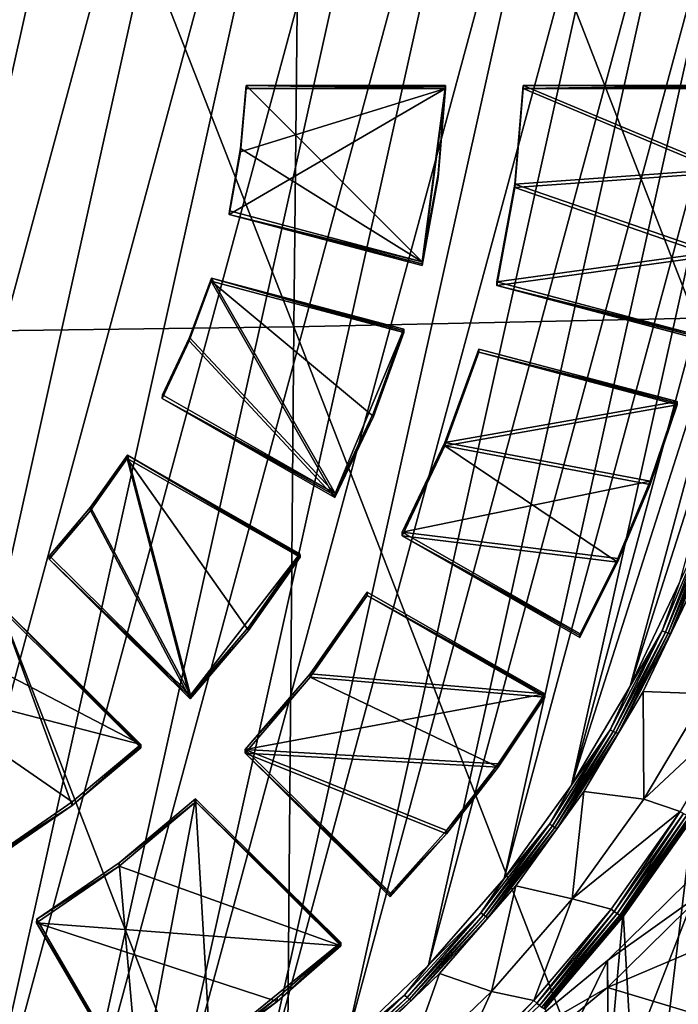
# Model space of a CAD drawing. Header units: metres. Extents: x -22 to 72, y -237 to 23.
# Tile 80 of 256: x 3.42 to 7.67, y -226.14 to -219.78. Entities that reach past the tile are written whole.
import ezdxf

# ---------------------------------------------------------------- set-up
doc = ezdxf.new("R2010")
doc.units = ezdxf.units.M
doc.layers.add('solid_509588_MEDIA_SW0001', color=7, linetype='CONTINUOUS')

msp = doc.modelspace()

# ---------------------------------------------------------------- linework, layer by layer
at = {"layer": 'solid_509588_MEDIA_SW0001'}
for points in [[(-0.68952, -228.451584, 261.294891), (2.863581, -212.490463, 259.051697), (3.552213, -212.775482, 259.091766)], [(-0.68952, -228.451584, 261.294891), (3.552213, -212.775482, 259.091766), (0.057793, -228.479706, 261.298859)], [(0.057793, -228.479706, 261.298859), (3.552213, -212.775482, 259.091766), (4.213609, -213.121155, 259.14035)], [(0.057793, -228.479706, 261.298859), (4.213609, -213.121155, 259.14035), (0.804435, -228.441345, 261.293457)], [(0.804435, -228.441345, 261.293457), (4.213609, -213.121155, 259.14035), (4.840845, -213.524063, 259.19696)], [(0.804435, -228.441345, 261.293457), (4.840845, -213.524063, 259.19696), (1.544162, -228.336884, 261.278778)], [(1.544162, -228.336884, 261.278778), (4.840845, -213.524063, 259.19696), (5.428728, -213.980804, 259.261169)], [(1.544162, -228.336884, 261.278778), (5.428728, -213.980804, 259.261169), (2.271726, -228.167114, 261.254913)], [(2.271726, -228.167114, 261.254913), (5.428728, -213.980804, 259.261169), (5.973097, -214.488083, 259.332458)], [(2.271726, -228.167114, 261.254913), (5.973097, -214.488083, 259.332458), (2.981117, -227.933365, 261.222076)], [(2.981117, -227.933365, 261.222076), (5.973097, -214.488083, 259.332458), (6.469422, -215.041763, 259.410278)], [(2.981117, -227.933365, 261.222076), (6.469422, -215.041763, 259.410278), (3.666375, -227.637604, 261.180511)], [(3.666375, -227.637604, 261.180511), (6.469422, -215.041763, 259.410278), (6.913532, -215.637192, 259.493958)], [(7.782307, -221.711823, 291.143921), (7.873083, -215.169647, 291.135925), (5.260541, -215.213409, 291.306427)], [(5.192076, -221.766586, 291.310913), (2.638489, -215.240234, 291.407562), (2.604823, -221.800232, 291.408783)], [(5.192076, -221.766586, 291.310913), (5.260541, -215.213409, 291.306427), (2.638489, -215.240234, 291.407562)], [(7.782307, -221.711823, 291.143921), (5.260541, -215.213409, 291.306427), (5.192076, -221.766586, 291.310913)], [(3.666375, -227.637604, 261.180511), (6.913532, -215.637192, 259.493958), (4.32208, -227.282181, 261.130554)], [(4.32208, -227.282181, 261.130554), (6.913532, -215.637192, 259.493958), (7.301927, -216.269653, 259.582825)], [(4.32208, -227.282181, 261.130554), (7.301927, -216.269653, 259.582825), (4.942986, -226.869949, 261.072601)], [(4.942986, -226.869949, 261.072601), (7.301927, -216.269653, 259.582825), (7.631497, -216.934097, 259.676208)], [(4.942986, -226.869949, 261.072601), (7.631497, -216.934097, 259.676208), (5.524051, -226.404236, 261.007172)], [(5.524051, -226.404236, 261.007172), (7.631497, -216.934097, 259.676208), (7.899566, -217.625107, 259.773346)], [(5.524051, -226.404236, 261.007172), (7.899566, -217.625107, 259.773346), (6.060594, -225.888809, 260.934723)], [(6.060594, -225.888809, 260.934723), (7.899566, -217.625107, 259.773346), (8.103972, -218.337143, 259.873413)], [(6.060594, -225.888809, 260.934723), (8.103972, -218.337143, 259.873413), (6.548295, -225.32782, 260.855865)], [(6.548295, -225.32782, 260.855865), (8.103972, -218.337143, 259.873413), (8.243075, -219.064468, 259.975616)], [(6.548295, -225.32782, 260.855865), (8.243075, -219.064468, 259.975616), (6.983225, -224.725784, 260.771271)], [(6.983225, -224.725784, 260.771271), (8.243075, -219.064468, 259.975616), (8.315751, -219.801193, 260.079163)], [(6.983225, -224.725784, 260.771271), (8.315751, -219.801193, 260.079163), (8.321418, -220.541397, 260.183197)], [(6.170893, -220.228394, 261.795898), (4.845861, -220.637161, 261.853333), (4.774401, -221.041397, 261.910156)], [(6.170893, -220.228394, 261.795898), (4.774401, -221.041397, 261.910156), (6.018905, -221.371613, 261.956573)], [(4.845861, -220.637161, 261.853333), (4.882487, -220.228394, 261.795898), (4.847657, -220.615219, 262.011261)], [(6.170893, -220.228394, 261.795898), (4.882487, -220.228394, 261.795898), (4.845861, -220.637161, 261.853333)], [(4.882487, -220.228394, 261.795898), (4.884217, -220.207993, 261.95401), (4.847657, -220.615219, 262.011261)], [(6.01931, -221.347687, 262.114197), (4.847657, -220.615219, 262.011261), (4.884217, -220.207993, 261.95401)], [(6.170893, -220.228394, 261.795898), (4.884217, -220.207993, 261.95401), (4.882487, -220.228394, 261.795898)], [(6.170826, -220.207993, 261.95401), (6.01931, -221.347687, 262.114197), (4.884217, -220.207993, 261.95401)], [(4.884217, -220.207993, 261.95401), (6.170893, -220.228394, 261.795898), (6.17086, -220.218201, 261.874969)], [(6.17086, -220.218201, 261.874969), (6.170826, -220.207993, 261.95401), (4.884217, -220.207993, 261.95401)], [(6.122175, -220.803513, 261.876709), (6.170893, -220.228394, 261.795898), (6.018905, -221.371613, 261.956573)], [(6.122177, -220.781326, 262.034607), (6.01931, -221.347687, 262.114197), (6.170826, -220.207993, 261.95401)], [(6.122175, -220.803513, 261.876709), (6.170826, -220.207993, 261.95401), (6.17086, -220.218201, 261.874969)], [(6.122175, -220.803513, 261.876709), (6.122177, -220.781326, 262.034607), (6.170826, -220.207993, 261.95401)], [(6.122175, -220.803513, 261.876709), (6.17086, -220.218201, 261.874969), (6.170893, -220.228394, 261.795898)], [(6.617892, -220.845993, 262.043701), (6.671201, -220.228394, 261.795898), (6.671139, -220.207993, 261.95401)], [(7.962615, -220.748199, 262.029938), (6.617892, -220.845993, 262.043701), (6.671139, -220.207993, 261.95401)], [(6.617892, -220.845993, 262.043701), (6.617892, -220.868195, 261.885803), (6.671201, -220.228394, 261.795898)], [(7.962665, -220.769882, 261.871979), (6.671201, -220.228394, 261.795898), (6.617892, -220.868195, 261.885803)], [(7.996779, -220.207993, 261.95401), (6.671139, -220.207993, 261.95401), (6.671201, -220.228394, 261.795898)], [(7.962615, -220.748199, 262.029938), (6.671139, -220.207993, 261.95401), (7.996779, -220.207993, 261.95401)], [(7.996805, -220.218201, 261.874969), (7.996779, -220.207993, 261.95401), (6.671201, -220.228394, 261.795898)], [(6.671201, -220.228394, 261.795898), (7.99683, -220.228394, 261.795898), (7.996805, -220.218201, 261.874969)], [(7.962665, -220.769882, 261.871979), (7.99683, -220.228394, 261.795898), (6.671201, -220.228394, 261.795898)], [(6.983225, -224.725784, 260.771271), (8.321418, -220.541397, 260.183197), (7.361877, -224.087555, 260.68158)], [(7.361877, -224.087555, 260.68158), (8.321418, -220.541397, 260.183197), (8.260032, -221.279114, 260.286865)], [(4.774401, -221.041397, 261.910156), (4.845861, -220.637161, 261.853333), (4.77654, -221.017929, 262.067841)], [(4.845861, -220.637161, 261.853333), (4.847657, -220.615219, 262.011261), (4.77654, -221.017929, 262.067841)], [(6.01931, -221.347687, 262.114197), (4.77654, -221.017929, 262.067841), (4.847657, -220.615219, 262.011261)], [(7.962615, -220.748199, 262.029938), (7.891266, -221.284927, 262.105377), (6.617892, -220.845993, 262.043701)], [(7.891155, -221.30777, 261.947601), (7.962665, -220.769882, 261.871979), (6.617892, -220.868195, 261.885803)], [(6.122177, -220.781326, 262.034607), (6.018905, -221.371613, 261.956573), (6.019107, -221.35965, 262.03537)], [(6.122175, -220.803513, 261.876709), (6.018905, -221.371613, 261.956573), (6.122177, -220.781326, 262.034607)], [(6.122177, -220.781326, 262.034607), (6.019107, -221.35965, 262.03537), (6.01931, -221.347687, 262.114197)], [(6.502575, -221.475906, 262.132233), (6.502165, -221.499847, 261.974579), (6.617892, -220.868195, 261.885803)], [(7.891155, -221.30777, 261.947601), (6.617892, -220.868195, 261.885803), (6.502165, -221.499847, 261.974579)], [(6.617892, -220.845993, 262.043701), (6.502575, -221.475906, 262.132233), (6.617892, -220.868195, 261.885803)], [(7.891266, -221.284927, 262.105377), (6.502575, -221.475906, 262.132233), (6.617892, -220.845993, 262.043701)], [(6.01931, -221.347687, 262.114197), (4.774401, -221.041397, 261.910156), (4.77654, -221.017929, 262.067841)], [(6.019107, -221.35965, 262.03537), (4.774401, -221.041397, 261.910156), (6.01931, -221.347687, 262.114197)], [(6.019107, -221.35965, 262.03537), (6.018905, -221.371613, 261.956573), (4.774401, -221.041397, 261.910156)], [(7.891266, -221.284927, 262.105377), (7.783044, -221.815674, 262.179962), (6.502575, -221.475906, 262.132233)], [(7.361877, -224.087555, 260.68158), (8.260032, -221.279114, 260.286865), (7.681203, -223.418274, 260.587524)], [(7.891155, -221.30777, 261.947601), (6.502165, -221.499847, 261.974579), (7.782625, -221.839615, 262.022339)], [(4.515624, -221.857635, 262.024872), (4.65784, -221.472183, 261.970703), (4.517297, -221.836136, 262.182831)], [(5.456738, -222.867706, 262.166809), (4.65784, -221.472183, 261.970703), (4.515624, -221.857635, 262.024872)], [(4.65784, -221.472183, 261.970703), (4.659042, -221.452164, 262.128876), (4.517297, -221.836136, 262.182831)], [(5.457587, -222.843933, 262.324493), (4.517297, -221.836136, 262.182831), (4.659042, -221.452164, 262.128876)], [(5.902345, -221.802399, 262.01709), (4.659042, -221.452164, 262.128876), (4.65784, -221.472183, 261.970703)], [(5.704932, -222.34552, 262.093445), (4.65784, -221.472183, 261.970703), (5.456738, -222.867706, 262.166809)], [(5.704932, -222.34552, 262.093445), (5.902345, -221.802399, 262.01709), (4.65784, -221.472183, 261.970703)], [(5.901812, -221.781921, 262.175232), (5.457587, -222.843933, 262.324493), (4.659042, -221.452164, 262.128876)], [(4.659042, -221.452164, 262.128876), (5.902345, -221.802399, 262.01709), (5.902079, -221.79216, 262.096161)], [(5.902079, -221.79216, 262.096161), (5.901812, -221.781921, 262.175232), (4.659042, -221.452164, 262.128876)], [(7.783044, -221.815674, 262.179962), (6.502165, -221.499847, 261.974579), (6.502575, -221.475906, 262.132233)], [(7.782835, -221.827637, 262.101135), (6.502165, -221.499847, 261.974579), (7.783044, -221.815674, 262.179962)], [(7.782835, -221.827637, 262.101135), (7.782625, -221.839615, 262.022339), (6.502165, -221.499847, 261.974579)], [(7.708443, -228.254044, 291.148895), (7.782307, -221.711823, 291.143921), (5.192076, -221.766586, 291.310913)], [(5.136302, -228.319763, 291.31308), (5.192076, -221.766586, 291.310913), (2.604823, -221.800232, 291.408783)], [(7.708443, -228.254044, 291.148895), (5.192076, -221.766586, 291.310913), (5.136302, -228.319763, 291.31308)], [(5.705008, -222.323166, 262.251282), (5.457587, -222.843933, 262.324493), (5.901812, -221.781921, 262.175232)], [(5.704932, -222.34552, 262.093445), (5.901812, -221.781921, 262.175232), (5.902079, -221.79216, 262.096161)], [(5.704932, -222.34552, 262.093445), (5.705008, -222.323166, 262.251282), (5.901812, -221.781921, 262.175232)], [(5.704932, -222.34552, 262.093445), (5.902079, -221.79216, 262.096161), (5.902345, -221.802399, 262.01709)], [(5.136302, -228.319763, 291.31308), (2.604823, -221.800232, 291.408783), (2.577901, -228.360229, 291.40921)], [(4.340946, -222.229782, 262.077179), (4.515624, -221.857635, 262.024872), (4.34335, -222.206894, 262.234955)], [(5.456738, -222.867706, 262.166809), (4.515624, -221.857635, 262.024872), (4.340946, -222.229782, 262.077179)], [(4.515624, -221.857635, 262.024872), (4.517297, -221.836136, 262.182831), (4.34335, -222.206894, 262.234955)], [(5.457587, -222.843933, 262.324493), (4.34335, -222.206894, 262.234955), (4.517297, -221.836136, 262.182831)], [(6.166893, -222.512772, 262.277924), (6.385077, -221.910156, 262.193237), (7.665546, -222.249908, 262.240997)], [(6.166893, -222.512772, 262.277924), (6.385605, -221.930618, 262.035126), (6.385077, -221.910156, 262.193237)], [(6.385077, -221.910156, 262.193237), (6.385605, -221.930618, 262.035126), (7.665546, -222.249908, 262.240997)], [(6.166893, -222.534958, 262.120056), (7.666065, -222.270386, 262.082886), (6.385605, -221.930618, 262.035126)], [(6.166893, -222.512772, 262.277924), (6.166893, -222.534958, 262.120056), (6.385605, -221.930618, 262.035126)], [(7.665806, -222.260147, 262.161926), (7.665546, -222.249908, 262.240997), (6.385605, -221.930618, 262.035126)], [(6.385605, -221.930618, 262.035126), (7.666065, -222.270386, 262.082886), (7.665806, -222.260147, 262.161926)], [(5.457587, -222.843933, 262.324493), (4.340946, -222.229782, 262.077179), (4.34335, -222.206894, 262.234955)], [(5.457163, -222.85582, 262.245667), (5.456738, -222.867706, 262.166809), (4.340946, -222.229782, 262.077179)], [(5.457587, -222.843933, 262.324493), (5.457163, -222.85582, 262.245667), (4.340946, -222.229782, 262.077179)], [(7.491358, -222.762955, 262.31311), (6.166893, -222.512772, 262.277924), (7.665546, -222.249908, 262.240997)], [(7.491526, -222.784698, 262.155151), (7.666065, -222.270386, 262.082886), (6.166893, -222.534958, 262.120056)], [(7.491526, -222.784698, 262.155151), (7.491358, -222.762955, 262.31311), (7.665546, -222.249908, 262.240997)], [(7.491526, -222.784698, 262.155151), (7.665546, -222.249908, 262.240997), (7.665806, -222.260147, 262.161926)], [(7.491526, -222.784698, 262.155151), (7.665806, -222.260147, 262.161926), (7.666065, -222.270386, 262.082886)], [(5.704932, -222.34552, 262.093445), (5.456738, -222.867706, 262.166809), (5.457163, -222.85582, 262.245667)], [(5.704932, -222.34552, 262.093445), (5.457163, -222.85582, 262.245667), (5.457587, -222.843933, 262.324493)], [(5.704932, -222.34552, 262.093445), (5.457587, -222.843933, 262.324493), (5.705008, -222.323166, 262.251282)], [(6.166893, -222.534958, 262.120056), (5.890871, -223.09166, 262.359283), (5.890018, -223.115433, 262.20163)], [(7.281867, -223.285934, 262.225586), (6.166893, -222.534958, 262.120056), (5.890018, -223.115433, 262.20163)], [(6.166893, -222.512772, 262.277924), (5.890871, -223.09166, 262.359283), (6.166893, -222.534958, 262.120056)], [(7.491358, -222.762955, 262.31311), (5.890871, -223.09166, 262.359283), (6.166893, -222.512772, 262.277924)], [(7.281867, -223.285934, 262.225586), (7.491526, -222.784698, 262.155151), (6.166893, -222.534958, 262.120056)], [(3.877654, -222.951874, 262.17865), (4.522705, -224.168747, 262.34967), (4.115769, -222.615997, 262.131439)], [(3.877654, -222.951874, 262.17865), (4.115769, -222.615997, 262.131439), (3.879091, -222.930786, 262.3367)], [(4.116362, -222.596222, 262.289673), (4.523939, -224.145248, 262.507355), (3.879091, -222.930786, 262.3367)], [(4.115769, -222.615997, 262.131439), (4.116362, -222.596222, 262.289673), (3.879091, -222.930786, 262.3367)], [(5.231562, -223.253937, 262.2211), (4.116362, -222.596222, 262.289673), (4.115769, -222.615997, 262.131439)], [(4.898873, -223.728027, 262.28772), (4.115769, -222.615997, 262.131439), (4.522705, -224.168747, 262.34967)], [(4.898873, -223.728027, 262.28772), (5.231562, -223.253937, 262.2211), (4.115769, -222.615997, 262.131439)], [(5.230598, -223.233261, 262.379211), (4.523939, -224.145248, 262.507355), (4.116362, -222.596222, 262.289673)], [(4.116362, -222.596222, 262.289673), (5.231562, -223.253937, 262.2211), (5.23108, -223.243607, 262.30014)], [(5.23108, -223.243607, 262.30014), (5.230598, -223.233261, 262.379211), (4.116362, -222.596222, 262.289673)], [(7.491358, -222.762955, 262.31311), (7.282163, -223.263092, 262.383392), (5.890871, -223.09166, 262.359283)], [(7.281867, -223.285934, 262.225586), (7.491358, -222.762955, 262.31311), (7.491526, -222.784698, 262.155151)], [(7.281867, -223.285934, 262.225586), (7.282163, -223.263092, 262.383392), (7.491358, -222.762955, 262.31311)], [(3.879091, -222.930786, 262.3367), (4.523939, -224.145248, 262.507355), (3.614168, -223.244324, 262.380737)], [(3.877654, -222.951874, 262.17865), (3.879091, -222.930786, 262.3367), (3.614168, -223.244324, 262.380737)], [(3.877654, -222.951874, 262.17865), (3.614168, -223.244324, 262.380737), (3.611664, -223.266571, 262.22287)], [(3.877654, -222.951874, 262.17865), (3.611664, -223.266571, 262.22287), (4.522705, -224.168747, 262.34967)], [(7.848356, -223.062057, 260.540619), (7.569525, -223.728668, 260.634308), (7.681203, -223.418274, 260.587524)], [(7.590697, -223.737152, 260.644836), (7.569525, -223.728668, 260.634308), (7.848356, -223.062057, 260.540619)], [(7.870309, -223.06868, 260.550873), (7.590697, -223.737152, 260.644836), (7.848356, -223.062057, 260.540619)], [(7.038908, -223.748032, 262.451538), (5.890018, -223.115433, 262.20163), (5.890871, -223.09166, 262.359283)], [(7.038477, -223.759918, 262.372711), (7.038047, -223.771805, 262.293884), (5.890018, -223.115433, 262.20163)], [(7.281867, -223.285934, 262.225586), (5.890018, -223.115433, 262.20163), (7.038047, -223.771805, 262.293884)], [(7.038908, -223.748032, 262.451538), (7.038477, -223.759918, 262.372711), (5.890018, -223.115433, 262.20163)], [(7.282163, -223.263092, 262.383392), (7.038908, -223.748032, 262.451538), (5.890871, -223.09166, 262.359283)], [(7.609113, -223.743607, 260.660645), (7.590697, -223.737152, 260.644836), (7.870309, -223.06868, 260.550873)], [(7.889403, -223.073517, 260.566467), (7.609113, -223.743607, 260.660645), (7.870309, -223.06868, 260.550873)], [(7.62361, -223.747604, 260.680786), (7.609113, -223.743607, 260.660645), (7.889403, -223.073517, 260.566467)], [(7.904434, -223.076233, 260.586426), (7.62361, -223.747604, 260.680786), (7.889403, -223.073517, 260.566467)], [(7.769151, -223.444626, 260.661163), (7.62361, -223.747604, 260.680786), (7.904434, -223.076233, 260.586426)], [(4.523939, -224.145248, 262.507355), (3.611664, -223.266571, 262.22287), (3.614168, -223.244324, 262.380737)], [(4.898998, -223.705673, 262.445587), (4.523939, -224.145248, 262.507355), (5.230598, -223.233261, 262.379211)], [(4.898873, -223.728027, 262.28772), (5.230598, -223.233261, 262.379211), (5.23108, -223.243607, 262.30014)], [(4.898873, -223.728027, 262.28772), (4.898998, -223.705673, 262.445587), (5.230598, -223.233261, 262.379211)], [(4.898873, -223.728027, 262.28772), (5.23108, -223.243607, 262.30014), (5.231562, -223.253937, 262.2211)], [(4.523322, -224.156998, 262.428528), (4.522705, -224.168747, 262.34967), (3.611664, -223.266571, 262.22287)], [(4.523939, -224.145248, 262.507355), (4.523322, -224.156998, 262.428528), (3.611664, -223.266571, 262.22287)], [(7.281867, -223.285934, 262.225586), (7.038047, -223.771805, 262.293884), (7.038477, -223.759918, 262.372711)], [(7.281867, -223.285934, 262.225586), (7.038477, -223.759918, 262.372711), (7.038908, -223.748032, 262.451538)], [(7.281867, -223.285934, 262.225586), (7.038908, -223.748032, 262.451538), (7.282163, -223.263092, 262.383392)], [(7.569525, -223.728668, 260.634308), (7.361877, -224.087555, 260.68158), (7.681203, -223.418274, 260.587524)], [(7.769151, -223.444626, 260.661163), (7.446352, -224.121307, 260.756256), (7.62361, -223.747604, 260.680786)], [(7.854985, -224.136124, 262.203125), (7.446352, -224.121307, 260.756256), (7.769151, -223.444626, 260.661163)], [(5.295631, -224.007156, 262.487946), (5.664841, -223.501648, 262.25592), (5.663882, -223.480988, 262.414001)], [(6.81192, -224.13736, 262.506256), (5.295631, -224.007156, 262.487946), (5.663882, -223.480988, 262.414001)], [(5.295631, -224.007156, 262.487946), (5.295631, -224.029343, 262.330078), (5.664841, -223.501648, 262.25592)], [(6.81287, -224.15802, 262.348175), (5.664841, -223.501648, 262.25592), (5.295631, -224.029343, 262.330078)], [(6.81192, -224.13736, 262.506256), (5.663882, -223.480988, 262.414001), (5.664841, -223.501648, 262.25592)], [(5.664841, -223.501648, 262.25592), (6.81287, -224.15802, 262.348175), (6.812395, -224.14769, 262.427216)], [(6.812395, -224.14769, 262.427216), (6.81192, -224.13736, 262.506256), (5.664841, -223.501648, 262.25592)], [(2.976531, -223.824554, 262.462311), (3.293158, -223.56221, 262.425415), (4.202928, -224.463135, 262.552032)], [(4.203592, -224.473618, 262.473022), (4.202928, -224.463135, 262.552032), (3.293158, -223.56221, 262.425415)], [(3.293158, -223.56221, 262.425415), (4.204256, -224.4841, 262.393982), (4.203592, -224.473618, 262.473022)], [(3.293158, -223.56221, 262.425415), (3.293216, -223.581924, 262.267212), (4.204256, -224.4841, 262.393982)], [(3.759036, -224.856735, 262.44635), (3.293216, -223.581924, 262.267212), (3.280455, -225.18605, 262.492645)], [(3.759036, -224.856735, 262.44635), (4.204256, -224.4841, 262.393982), (3.293216, -223.581924, 262.267212)], [(4.898873, -223.728027, 262.28772), (4.522705, -224.168747, 262.34967), (4.523322, -224.156998, 262.428528)], [(4.898873, -223.728027, 262.28772), (4.523322, -224.156998, 262.428528), (4.523939, -224.145248, 262.507355)], [(4.898873, -223.728027, 262.28772), (4.523939, -224.145248, 262.507355), (4.898998, -223.705673, 262.445587)], [(7.569525, -223.728668, 260.634308), (7.233084, -224.368668, 260.724243), (7.361877, -224.087555, 260.68158)], [(7.253316, -224.378952, 260.735016), (7.233084, -224.368668, 260.724243), (7.569525, -223.728668, 260.634308)], [(7.590697, -223.737152, 260.644836), (7.253316, -224.378952, 260.735016), (7.569525, -223.728668, 260.634308)], [(7.270913, -224.386963, 260.751068), (7.253316, -224.378952, 260.735016), (7.590697, -223.737152, 260.644836)], [(7.609113, -223.743607, 260.660645), (7.270913, -224.386963, 260.751068), (7.590697, -223.737152, 260.644836)], [(7.284765, -224.392181, 260.771362), (7.270913, -224.386963, 260.751068), (7.609113, -223.743607, 260.660645)], [(7.62361, -223.747604, 260.680786), (7.284765, -224.392181, 260.771362), (7.609113, -223.743607, 260.660645)], [(7.446352, -224.121307, 260.756256), (7.284765, -224.392181, 260.771362), (7.62361, -223.747604, 260.680786)], [(2.976531, -223.824554, 262.462311), (4.202928, -224.463135, 262.552032), (2.638686, -224.059525, 262.495331)], [(5.295631, -224.007156, 262.487946), (4.877713, -224.495575, 262.55661), (5.295631, -224.029343, 262.330078)], [(6.81192, -224.13736, 262.506256), (4.877713, -224.495575, 262.55661), (5.295631, -224.007156, 262.487946)], [(3.759068, -224.834518, 262.604248), (2.638686, -224.059525, 262.495331), (4.202928, -224.463135, 262.552032)], [(3.759068, -224.834518, 262.604248), (3.281991, -225.162918, 262.650391), (2.638686, -224.059525, 262.495331)], [(5.295631, -224.029343, 262.330078), (4.877713, -224.495575, 262.55661), (4.876475, -224.519073, 262.398895)], [(6.509837, -224.610107, 262.411713), (5.295631, -224.029343, 262.330078), (4.876475, -224.519073, 262.398895)], [(6.509837, -224.610107, 262.411713), (6.81287, -224.15802, 262.348175), (5.295631, -224.029343, 262.330078)], [(6.509574, -224.588272, 262.569641), (4.877713, -224.495575, 262.55661), (6.81192, -224.13736, 262.506256)], [(6.509837, -224.610107, 262.411713), (6.509574, -224.588272, 262.569641), (6.81192, -224.13736, 262.506256)], [(6.509837, -224.610107, 262.411713), (6.81192, -224.13736, 262.506256), (6.812395, -224.14769, 262.427216)], [(6.509837, -224.610107, 262.411713), (6.812395, -224.14769, 262.427216), (6.81287, -224.15802, 262.348175)], [(7.233084, -224.368668, 260.724243), (6.983225, -224.725784, 260.771271), (7.361877, -224.087555, 260.68158)], [(7.446352, -224.121307, 260.756256), (7.063598, -224.766602, 260.846954), (7.284765, -224.392181, 260.771362)], [(7.451218, -224.816849, 262.298798), (7.063598, -224.766602, 260.846954), (7.446352, -224.121307, 260.756256)], [(7.854985, -224.136124, 262.203125), (7.451218, -224.816849, 262.298798), (7.446352, -224.121307, 260.756256)], [(8.076422, -224.230621, 262.216431), (7.451218, -224.816849, 262.298798), (7.854985, -224.136124, 262.203125)], [(8.076422, -224.230621, 262.216431), (7.686047, -224.895447, 262.309845), (7.451218, -224.816849, 262.298798)], [(7.233084, -224.368668, 260.724243), (6.841596, -224.977203, 260.809753), (6.983225, -224.725784, 260.771271)], [(6.860733, -224.989197, 260.820801), (6.841596, -224.977203, 260.809753), (7.233084, -224.368668, 260.724243)], [(7.253316, -224.378952, 260.735016), (6.860733, -224.989197, 260.820801), (7.233084, -224.368668, 260.724243)], [(6.877378, -224.998672, 260.837036), (6.860733, -224.989197, 260.820801), (7.253316, -224.378952, 260.735016)], [(7.270913, -224.386963, 260.751068), (6.877378, -224.998672, 260.837036), (7.253316, -224.378952, 260.735016)], [(6.89048, -225.005066, 260.857513), (6.877378, -224.998672, 260.837036), (7.270913, -224.386963, 260.751068)], [(7.284765, -224.392181, 260.771362), (6.89048, -225.005066, 260.857513), (7.270913, -224.386963, 260.751068)], [(7.063598, -224.766602, 260.846954), (6.89048, -225.005066, 260.857513), (7.284765, -224.392181, 260.771362)], [(3.759036, -224.856735, 262.44635), (4.202928, -224.463135, 262.552032), (4.203592, -224.473618, 262.473022)], [(3.759036, -224.856735, 262.44635), (3.759068, -224.834518, 262.604248), (4.202928, -224.463135, 262.552032)], [(3.759036, -224.856735, 262.44635), (4.203592, -224.473618, 262.473022), (4.204256, -224.4841, 262.393982)], [(5.815082, -225.423813, 262.687073), (4.876475, -224.519073, 262.398895), (4.877713, -224.495575, 262.55661)], [(5.814459, -225.435562, 262.608215), (5.813837, -225.447311, 262.529358), (4.876475, -224.519073, 262.398895)], [(6.176317, -225.040512, 262.472198), (4.876475, -224.519073, 262.398895), (5.813837, -225.447311, 262.529358)], [(5.815082, -225.423813, 262.687073), (5.814459, -225.435562, 262.608215), (4.876475, -224.519073, 262.398895)], [(6.176317, -225.040512, 262.472198), (6.509837, -224.610107, 262.411713), (4.876475, -224.519073, 262.398895)], [(6.176795, -225.017761, 262.630005), (5.815082, -225.423813, 262.687073), (4.877713, -224.495575, 262.55661)], [(6.509574, -224.588272, 262.569641), (6.176795, -225.017761, 262.630005), (4.877713, -224.495575, 262.55661)], [(6.176317, -225.040512, 262.472198), (6.509574, -224.588272, 262.569641), (6.509837, -224.610107, 262.411713)], [(6.176317, -225.040512, 262.472198), (6.176795, -225.017761, 262.630005), (6.509574, -224.588272, 262.569641)], [(6.841596, -224.977203, 260.809753), (6.548295, -225.32782, 260.855865), (6.983225, -224.725784, 260.771271)], [(7.063598, -224.766602, 260.846954), (6.623973, -225.375336, 260.932495), (6.89048, -225.005066, 260.857513)], [(6.987471, -225.458969, 262.389038), (6.623973, -225.375336, 260.932495), (7.063598, -224.766602, 260.846954)], [(7.451218, -224.816849, 262.298798), (6.987471, -225.458969, 262.389038), (7.063598, -224.766602, 260.846954)], [(3.759036, -224.856735, 262.44635), (3.281991, -225.162918, 262.650391), (3.759068, -224.834518, 262.604248)], [(4.063481, -225.22731, 262.659454), (4.556703, -224.813461, 262.601288), (4.194967, -226.728836, 262.870483)], [(4.063481, -225.22731, 262.659454), (4.558027, -224.834427, 262.443237), (4.556703, -224.813461, 262.601288)], [(4.063481, -225.22731, 262.659454), (4.063481, -225.249496, 262.501556), (4.558027, -224.834427, 262.443237)], [(5.495389, -225.762665, 262.573669), (4.558027, -224.834427, 262.443237), (4.063481, -225.249496, 262.501556)], [(4.650486, -226.429321, 262.828369), (4.194967, -226.728836, 262.870483), (4.556703, -224.813461, 262.601288)], [(5.494071, -225.741699, 262.73175), (4.556703, -224.813461, 262.601288), (4.558027, -224.834427, 262.443237)], [(4.650486, -226.429321, 262.828369), (4.556703, -224.813461, 262.601288), (5.494071, -225.741699, 262.73175)], [(4.558027, -224.834427, 262.443237), (5.495389, -225.762665, 262.573669), (5.49473, -225.752182, 262.65271)], [(5.49473, -225.752182, 262.65271), (5.494071, -225.741699, 262.73175), (4.558027, -224.834427, 262.443237)], [(7.686047, -224.895447, 262.309845), (6.987471, -225.458969, 262.389038), (7.451218, -224.816849, 262.298798)], [(3.759036, -224.856735, 262.44635), (3.280455, -225.18605, 262.492645), (3.281223, -225.174484, 262.571503)], [(3.759036, -224.856735, 262.44635), (3.281223, -225.174484, 262.571503), (3.281991, -225.162918, 262.650391)], [(7.686047, -224.895447, 262.309845), (7.239341, -225.525848, 262.398438), (6.987471, -225.458969, 262.389038)], [(7.259802, -225.540924, 262.403992), (7.239341, -225.525848, 262.398438), (7.686047, -224.895447, 262.309845)], [(7.707629, -224.908966, 262.315155), (7.259802, -225.540924, 262.403992), (7.686047, -224.895447, 262.309845)], [(7.278963, -225.554092, 262.415924), (7.259802, -225.540924, 262.403992), (7.707629, -224.908966, 262.315155)], [(7.72857, -224.91954, 262.326721), (7.278963, -225.554092, 262.415924), (7.707629, -224.908966, 262.315155)], [(7.31868, -225.544388, 262.70401), (7.771982, -224.932281, 262.416016), (7.772002, -224.904419, 262.614075)], [(7.31868, -225.544388, 262.70401), (7.772002, -224.904419, 262.614075), (7.438345, -227.668686, 263.002563)], [(7.772002, -224.904419, 262.614075), (7.761086, -227.349106, 262.957642), (7.438345, -227.668686, 263.002563)], [(7.295418, -225.564392, 262.433411), (7.278963, -225.554092, 262.415924), (7.72857, -224.91954, 262.326721)], [(7.746553, -224.927612, 262.343903), (7.295418, -225.564392, 262.433411), (7.72857, -224.91954, 262.326721)], [(7.308045, -225.571106, 262.455292), (7.295418, -225.564392, 262.433411), (7.746553, -224.927612, 262.343903)], [(7.760353, -224.932602, 262.36554), (7.308045, -225.571106, 262.455292), (7.746553, -224.927612, 262.343903)], [(7.315981, -225.573776, 262.480042), (7.308045, -225.571106, 262.455292), (7.760353, -224.932602, 262.36554)], [(7.769027, -224.934204, 262.390137), (7.315981, -225.573776, 262.480042), (7.760353, -224.932602, 262.36554)], [(7.318685, -225.57222, 262.505951), (7.315981, -225.573776, 262.480042), (7.769027, -224.934204, 262.390137)], [(7.31868, -225.544388, 262.70401), (7.318685, -225.57222, 262.505951), (7.771982, -224.932281, 262.416016)], [(7.771982, -224.932281, 262.416016), (7.318685, -225.57222, 262.505951), (7.769027, -224.934204, 262.390137)], [(6.176317, -225.040512, 262.472198), (5.815082, -225.423813, 262.687073), (6.176795, -225.017761, 262.630005)], [(6.841596, -224.977203, 260.809753), (6.398039, -225.549637, 260.890228), (6.548295, -225.32782, 260.855865)], [(6.415935, -225.563217, 260.901459), (6.398039, -225.549637, 260.890228), (6.841596, -224.977203, 260.809753)], [(6.860733, -224.989197, 260.820801), (6.415935, -225.563217, 260.901459), (6.841596, -224.977203, 260.809753)], [(6.4315, -225.574097, 260.917908), (6.415935, -225.563217, 260.901459), (6.860733, -224.989197, 260.820801)], [(6.877378, -224.998672, 260.837036), (6.4315, -225.574097, 260.917908), (6.860733, -224.989197, 260.820801)], [(6.443753, -225.581589, 260.938538), (6.4315, -225.574097, 260.917908), (6.877378, -224.998672, 260.837036)], [(6.89048, -225.005066, 260.857513), (6.443753, -225.581589, 260.938538), (6.877378, -224.998672, 260.837036)], [(6.623973, -225.375336, 260.932495), (6.443753, -225.581589, 260.938538), (6.89048, -225.005066, 260.857513)], [(6.176317, -225.040512, 262.472198), (5.813837, -225.447311, 262.529358), (5.814459, -225.435562, 262.608215)], [(6.176317, -225.040512, 262.472198), (5.814459, -225.435562, 262.608215), (5.815082, -225.423813, 262.687073)], [(4.063481, -225.22731, 262.659454), (4.194967, -226.728836, 262.870483), (3.532148, -225.59198, 262.710693)], [(4.063481, -225.22731, 262.659454), (3.532148, -225.59198, 262.710693), (4.063481, -225.249496, 262.501556)], [(7.215824, -225.857346, 277.138031), (7.862743, -225.223038, 277.048889), (7.224952, -226.859985, 277.278931)], [(7.862769, -225.396957, 275.811035), (7.862743, -225.223038, 277.048889), (7.215824, -225.857346, 277.138031)], [(7.862743, -225.223038, 277.048889), (7.95703, -226.22197, 277.18927), (7.224952, -226.859985, 277.278931)], [(4.063481, -225.249496, 262.501556), (3.532148, -225.59198, 262.710693), (3.530609, -225.615112, 262.552948)], [(5.495389, -225.762665, 262.573669), (4.063481, -225.249496, 262.501556), (3.530609, -225.615112, 262.552948)], [(6.398039, -225.549637, 260.890228), (6.060594, -225.888809, 260.934723), (6.548295, -225.32782, 260.855865)], [(6.623973, -225.375336, 260.932495), (6.131015, -225.942581, 261.012207), (6.443753, -225.581589, 260.938538)], [(6.467485, -226.057327, 262.473145), (6.131015, -225.942581, 261.012207), (6.623973, -225.375336, 260.932495)], [(6.987471, -225.458969, 262.389038), (6.467485, -226.057327, 262.473145), (6.623973, -225.375336, 260.932495)], [(7.862769, -225.396957, 275.811035), (7.215824, -225.857346, 277.138031), (7.215808, -226.031326, 275.900208)], [(7.862769, -225.396957, 275.811035), (7.215808, -226.031326, 275.900208), (8.426313, -225.517838, 275.828033)], [(6.740051, -226.116302, 262.481445), (6.467485, -226.057327, 262.473145), (6.987471, -225.458969, 262.389038)], [(7.239341, -225.525848, 262.398438), (6.740051, -226.116302, 262.481445), (6.987471, -225.458969, 262.389038)], [(6.75928, -226.132843, 262.487183), (6.740051, -226.116302, 262.481445), (7.239341, -225.525848, 262.398438)], [(7.259802, -225.540924, 262.403992), (6.75928, -226.132843, 262.487183), (7.239341, -225.525848, 262.398438)], [(6.776371, -226.148392, 262.49942), (6.75928, -226.132843, 262.487183), (7.259802, -225.540924, 262.403992)], [(7.278963, -225.554092, 262.415924), (6.776371, -226.148392, 262.49942), (7.259802, -225.540924, 262.403992)], [(6.811768, -226.143631, 262.788239), (7.318685, -225.57222, 262.505951), (7.31868, -225.544388, 262.70401)], [(6.811768, -226.143631, 262.788239), (7.31868, -225.544388, 262.70401), (7.102234, -227.974426, 263.045532)], [(7.31868, -225.544388, 262.70401), (7.438345, -227.668686, 263.002563), (7.102234, -227.974426, 263.045532)], [(7.215808, -226.031326, 275.900208), (7.767083, -226.19899, 275.923767), (8.426313, -225.517838, 275.828033)], [(4.194967, -226.728836, 262.870483), (3.530609, -225.615112, 262.552948), (3.532148, -225.59198, 262.710693)], [(6.398039, -225.549637, 260.890228), (5.905789, -226.081604, 260.964966), (6.060594, -225.888809, 260.934723)], [(5.922308, -226.09668, 260.97644), (5.905789, -226.081604, 260.964966), (6.398039, -225.549637, 260.890228)], [(6.415935, -225.563217, 260.901459), (5.922308, -226.09668, 260.97644), (6.398039, -225.549637, 260.890228)], [(5.936676, -226.108856, 260.993073), (5.922308, -226.09668, 260.97644), (6.415935, -225.563217, 260.901459)], [(6.4315, -225.574097, 260.917908), (5.936676, -226.108856, 260.993073), (6.415935, -225.563217, 260.901459)], [(5.947986, -226.117355, 261.013824), (5.936676, -226.108856, 260.993073), (6.4315, -225.574097, 260.917908)], [(6.443753, -225.581589, 260.938538), (5.947986, -226.117355, 261.013824), (6.4315, -225.574097, 260.917908)], [(6.131015, -225.942581, 261.012207), (5.947986, -226.117355, 261.013824), (6.443753, -225.581589, 260.938538)], [(6.79105, -226.160721, 262.517212), (6.776371, -226.148392, 262.49942), (7.278963, -225.554092, 262.415924)], [(7.295418, -225.564392, 262.433411), (6.79105, -226.160721, 262.517212), (7.278963, -225.554092, 262.415924)], [(6.802313, -226.168991, 262.539307), (6.79105, -226.160721, 262.517212), (7.295418, -225.564392, 262.433411)], [(7.308045, -225.571106, 262.455292), (6.802313, -226.168991, 262.539307), (7.295418, -225.564392, 262.433411)], [(6.809391, -226.172653, 262.564209), (6.802313, -226.168991, 262.539307), (7.308045, -225.571106, 262.455292)], [(7.315981, -225.573776, 262.480042), (6.809391, -226.172653, 262.564209), (7.308045, -225.571106, 262.455292)], [(6.811802, -226.171432, 262.590179), (6.809391, -226.172653, 262.564209), (7.315981, -225.573776, 262.480042)], [(6.811768, -226.143631, 262.788239), (6.811802, -226.171432, 262.590179), (7.318685, -225.57222, 262.505951)], [(7.318685, -225.57222, 262.505951), (6.811802, -226.171432, 262.590179), (7.315981, -225.573776, 262.480042)], [(4.194196, -226.740402, 262.791595), (4.193424, -226.751968, 262.712708), (3.530609, -225.615112, 262.552948)], [(5.084501, -226.121689, 262.624146), (3.530609, -225.615112, 262.552948), (4.193424, -226.751968, 262.712708)], [(4.194967, -226.728836, 262.870483), (4.194196, -226.740402, 262.791595), (3.530609, -225.615112, 262.552948)], [(5.084501, -226.121689, 262.624146), (5.495389, -225.762665, 262.573669), (3.530609, -225.615112, 262.552948)], [(5.084171, -226.099777, 262.782074), (4.650486, -226.429321, 262.828369), (5.494071, -225.741699, 262.73175)], [(5.084501, -226.121689, 262.624146), (5.084171, -226.099777, 262.782074), (5.494071, -225.741699, 262.73175)], [(5.084501, -226.121689, 262.624146), (5.494071, -225.741699, 262.73175), (5.49473, -225.752182, 262.65271)], [(5.084501, -226.121689, 262.624146), (5.49473, -225.752182, 262.65271), (5.495389, -225.762665, 262.573669)], [(3.801812, -226.953629, 262.902069), (3.138992, -225.816757, 262.742279), (3.140592, -225.838104, 262.58429)], [(3.312286, -227.194427, 262.935913), (3.138992, -225.816757, 262.742279), (3.801812, -226.953629, 262.902069)], [(3.140592, -225.838104, 262.58429), (3.803406, -226.97496, 262.744049), (3.802609, -226.964294, 262.823059)], [(3.312675, -227.216446, 262.777985), (3.803406, -226.97496, 262.744049), (3.140592, -225.838104, 262.58429)], [(3.802609, -226.964294, 262.823059), (3.801812, -226.953629, 262.902069), (3.140592, -225.838104, 262.58429)], [(7.215824, -225.857346, 277.138031), (7.224952, -226.859985, 277.278931), (6.439624, -227.435165, 277.359772)], [(6.516911, -226.435043, 277.219208), (7.215824, -225.857346, 277.138031), (6.439624, -227.435165, 277.359772)], [(7.215808, -226.031326, 275.900208), (7.215824, -225.857346, 277.138031), (6.516911, -226.435043, 277.219208)], [(5.905789, -226.081604, 260.964966), (5.524051, -226.404236, 261.007172), (6.060594, -225.888809, 260.934723)], [(6.131015, -225.942581, 261.012207), (5.588695, -226.463791, 261.08548), (5.947986, -226.117355, 261.013824)], [(5.895445, -226.607101, 262.550415), (5.588695, -226.463791, 261.08548), (6.131015, -225.942581, 261.012207)], [(6.467485, -226.057327, 262.473145), (5.895445, -226.607101, 262.550415), (6.131015, -225.942581, 261.012207)], [(7.215808, -226.031326, 275.900208), (6.516911, -226.435043, 277.219208), (6.516927, -226.608994, 275.981384)], [(7.215808, -226.031326, 275.900208), (6.516927, -226.608994, 275.981384), (7.767083, -226.19899, 275.923767)], [(4.649849, -226.451965, 262.670563), (5.084171, -226.099777, 262.782074), (5.084501, -226.121689, 262.624146)], [(4.649849, -226.451965, 262.670563), (4.650486, -226.429321, 262.828369), (5.084171, -226.099777, 262.782074)], [(5.905789, -226.081604, 260.964966), (5.368592, -226.569061, 261.033478), (5.524051, -226.404236, 261.007172)], [(5.383608, -226.585495, 261.045135), (5.368592, -226.569061, 261.033478), (5.905789, -226.081604, 260.964966)], [(5.922308, -226.09668, 260.97644), (5.383608, -226.585495, 261.045135), (5.905789, -226.081604, 260.964966)], [(5.39667, -226.598862, 261.06192), (5.383608, -226.585495, 261.045135), (5.922308, -226.09668, 260.97644)], [(5.936676, -226.108856, 260.993073), (5.39667, -226.598862, 261.06192), (5.922308, -226.09668, 260.97644)], [(5.406951, -226.608292, 261.082825), (5.39667, -226.598862, 261.06192), (5.936676, -226.108856, 260.993073)], [(5.947986, -226.117355, 261.013824), (5.406951, -226.608292, 261.082825), (5.936676, -226.108856, 260.993073)], [(5.588695, -226.463791, 261.08548), (5.406951, -226.608292, 261.082825), (5.947986, -226.117355, 261.013824)], [(6.192605, -226.661774, 262.558105), (5.895445, -226.607101, 262.550415), (6.467485, -226.057327, 262.473145)], [(6.740051, -226.116302, 262.481445), (6.192605, -226.661774, 262.558105), (6.467485, -226.057327, 262.473145)], [(6.209694, -226.680435, 262.564117), (6.192605, -226.661774, 262.558105), (6.740051, -226.116302, 262.481445)], [(6.75928, -226.132843, 262.487183), (6.209694, -226.680435, 262.564117), (6.740051, -226.116302, 262.481445)], [(7.476474, -226.762329, 274.881653), (7.854332, -226.417419, 274.813568), (8.16277, -226.111404, 274.803955)], [(7.476474, -226.762329, 274.881653), (8.16277, -226.111404, 274.803955), (7.788024, -226.488297, 274.876068)], [(8.25663, -226.061508, 274.687714), (7.581083, -226.7155, 274.765991), (8.028838, -226.323608, 274.69873)], [(8.048743, -226.251221, 274.734955), (7.581083, -226.7155, 274.765991), (8.25663, -226.061508, 274.687714)], [(4.649849, -226.451965, 262.670563), (5.084501, -226.121689, 262.624146), (4.193424, -226.751968, 262.712708)], [(6.776371, -226.148392, 262.49942), (6.209694, -226.680435, 262.564117), (6.75928, -226.132843, 262.487183)]]:
    msp.add_3dface(points, dxfattribs=at)

doc.saveas('drawing.dxf')
